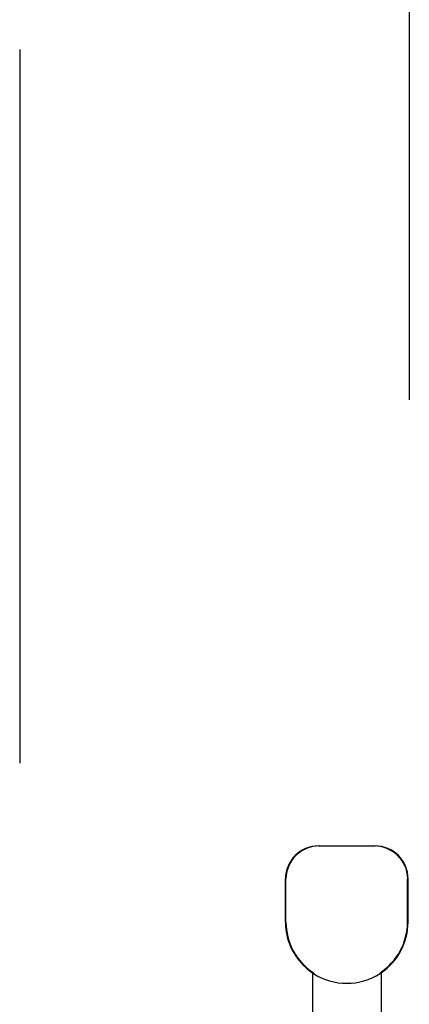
# Model space of a CAD drawing. Header units: inches. Extents: x 0 to 236, y 0 to 153.
# Tile 14 of 99: x 93.876 to 94.585, y 58.129 to 59.92. Entities that reach past the tile are written whole.
import ezdxf

# ---------------------------------------------------------------- set-up
doc = ezdxf.new("R2010")
doc.units = ezdxf.units.IN
doc.header["$LTSCALE"] = 12.986111
doc.header["$MEASUREMENT"] = 0
doc.linetypes.add('HIDDEN', pattern=[0.2, 0.1, -0.1])
doc.layers.add('DEFAULT_2', color=8, linetype='HIDDEN')
doc.layers.add('DOOR_3_ASSEMBLY', color=7, linetype='CONTINUOUS')

msp = doc.modelspace()

# ---------------------------------------------------------------- linework, layer by layer
at = {"layer": 'DEFAULT_2', "color": 8, "linetype": 'HIDDEN'}
for p, q in [((93.8761, 96.2268), (93.8761, 17.2568)), ((94.4194, 58.4168), (94.5224, 58.4168)), ((94.3594, 58.2783), (94.3594, 58.3568)), ((94.3604, 58.2783), (94.3604, 58.3568)), ((94.5814, 58.2783), (94.5814, 58.3568)), ((94.5824, 58.2783), (94.5824, 58.3568)), ((94.4084, 58.1859), (94.4084, 54.7168)), ((94.4102, 58.1859), (94.4084, 58.1859)), ((94.4102, 58.1859), (94.4102, 58.1847)), ((94.5316, 58.1859), (94.5316, 58.1847)), ((94.5334, 58.1859), (94.5316, 58.1859)), ((94.5334, 58.1859), (94.5334, 54.7168))]:
    msp.add_line(p, q, dxfattribs=at)
for points in [[(94.4216, 58.4168), (94.4154, 58.4165), (94.4092, 58.4156), (94.4028, 58.4139), (94.3965, 58.4116), (94.3904, 58.4085), (94.3847, 58.4048), (94.3795, 58.4004), (94.3747, 58.3955), (94.3705, 58.3899), (94.3669, 58.3838), (94.3641, 58.3773), (94.362, 58.3705), (94.3608, 58.3637), (94.3604, 58.3568)], [(94.567, 58.3955), (94.5623, 58.4004), (94.5571, 58.4048), (94.5513, 58.4085), (94.5452, 58.4116), (94.5389, 58.4139), (94.5326, 58.4156), (94.5263, 58.4165), (94.5201, 58.4168)], [(94.567, 58.3955), (94.5713, 58.3899), (94.5749, 58.3838), (94.5777, 58.3773), (94.5798, 58.3705), (94.581, 58.3637), (94.5814, 58.3568)]]:
    msp.add_lwpolyline(points, dxfattribs=at)
for centre, radius, start, end in [((94.4194, 58.3568), 0.06, 90, 180), ((94.5224, 58.3568), 0.06, 0, 90), ((94.4709, 58.2783), 0.1115, 180, 235.907), ((94.4709, 58.2783), 0.1105, 180, 236.6915), ((94.4709, 58.2783), 0.1105, 303.3085, 360), ((94.4709, 58.2783), 0.1115, 304.093, 360), ((94.4709, 58.2783), 0.1115, 237.033, 302.967)]:
    msp.add_arc(centre, radius, start, end, dxfattribs=at)
at = {"layer": 'DOOR_3_ASSEMBLY', "color": 8, "linetype": 'HIDDEN'}
msp.add_line((94.5846, 96.8878), (94.5846, 16.5958), dxfattribs=at)

doc.saveas('drawing.dxf')
